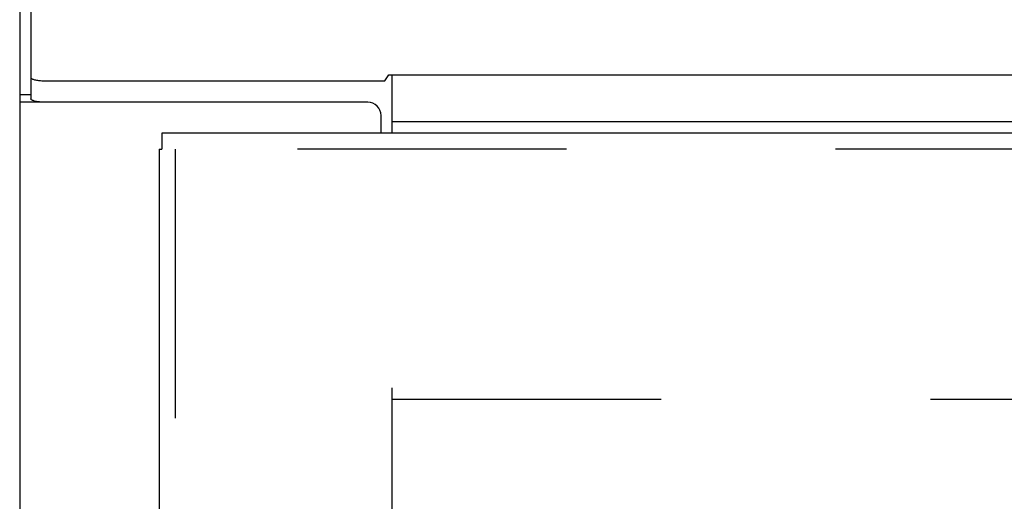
# Model space of a CAD drawing. Header units: inches. Extents: x 0 to 230, y 0 to 149.
# Tile 159 of 256: x 33.1 to 37.73, y 106.87 to 109.13. Entities that reach past the tile are written whole.
import ezdxf

# ---------------------------------------------------------------- set-up
doc = ezdxf.new("R2010")
doc.units = ezdxf.units.IN
doc.header["$LTSCALE"] = 12.648283
doc.header["$MEASUREMENT"] = 0
doc.linetypes.add('HIDDEN', pattern=[0.2, 0.1, -0.1])
doc.layers.get('0').update_dxf_attribs({"linetype": 'CONTINUOUS'})
doc.layers.add('DEFAULT_2', color=8, linetype='HIDDEN')
doc.layers.add('LEFTHAND_DOOR_ASSEMBLY', color=7, linetype='CONTINUOUS')

msp = doc.modelspace()

# ---------------------------------------------------------------- linework, layer by layer
at = {"color": 7, "linetype": 'Continuous'}
for p, q in [((33.1569, 112.0044), (33.1569, 108.7601)), ((33.2194, 108.8444), (34.8208, 108.8444)), ((34.8208, 108.8444), (34.8393, 108.8716)), ((34.8393, 108.8716), (103.3705, 108.8716)), ((34.8549, 108.5979), (34.8549, 108.8716)), ((33.1049, 108.7796), (33.1569, 108.7796)), ((34.8549, 108.6533), (103.3549, 108.6533))]:
    msp.add_line(p, q, dxfattribs=at)
at = {"color": 3, "linetype": 'Continuous'}
for p, q in [((33.1049, 111.8739), (33.1049, 36.9519)), ((34.7404, 108.7439), (33.1049, 108.7439)), ((34.8029, 108.5979), (34.8029, 108.6814))]:
    msp.add_line(p, q, dxfattribs=at)
at = {"color": 7, "linetype": 'Continuous'}
msp.add_lwpolyline([(33.1569, 108.8606), (33.1571, 108.8592), (33.1578, 108.8578), (33.159, 108.8564), (33.1607, 108.8551), (33.1628, 108.8538), (33.1653, 108.8525), (33.1682, 108.8513), (33.1715, 108.8502), (33.1752, 108.8492), (33.1792, 108.8482), (33.1835, 108.8473), (33.1881, 108.8466), (33.193, 108.8459), (33.198, 108.8454), (33.2032, 108.845), (33.2085, 108.8447), (33.2139, 108.8445), (33.2194, 108.8444)], dxfattribs=at)
at = {"color": 3, "linetype": 'Continuous'}
msp.add_lwpolyline([(33.2194, 108.744), (33.2139, 108.744), (33.2085, 108.7442), (33.2032, 108.7445), (33.198, 108.7449), (33.193, 108.7455), (33.1881, 108.7461), (33.1835, 108.7469), (33.1792, 108.7477), (33.1752, 108.7487), (33.1715, 108.7497), (33.1682, 108.7509), (33.1653, 108.7521), (33.1628, 108.7533), (33.1607, 108.7546), (33.159, 108.756), (33.1578, 108.7573), (33.1571, 108.7587), (33.1569, 108.7601)], dxfattribs=at)
msp.add_arc((34.7404, 108.6814), 0.0625, 0, 90, dxfattribs=at)
at = {"layer": 'DEFAULT_2', "color": 8, "linetype": 'HIDDEN'}
for p, q in [((34.8549, 38.2959), (34.8549, 107.3999)), ((34.8549, 107.3479), (67.4589, 107.3479))]:
    msp.add_line(p, q, dxfattribs=at)
at = {"layer": 'LEFTHAND_DOOR_ASSEMBLY', "color": 7, "linetype": 'Continuous'}
for p in [(33.7736, 108.5979), (33.7606, 108.5229)]:
    msp.add_line(p, (33.7736, 108.5229), dxfattribs=at)
at = {"layer": 'LEFTHAND_DOOR_ASSEMBLY', "color": 3, "linetype": 'Continuous'}
for p, q in [((68.5601, 108.5979), (33.7736, 108.5979)), ((33.7606, 108.5229), (33.7606, 37.1729))]:
    msp.add_line(p, q, dxfattribs=at)
at = {"layer": 'LEFTHAND_DOOR_ASSEMBLY', "color": 8, "linetype": 'HIDDEN'}
for p, q in [((68.5601, 108.5229), (33.7736, 108.5229)), ((33.8356, 108.5229), (33.8356, 37.1729))]:
    msp.add_line(p, q, dxfattribs=at)

doc.saveas('drawing.dxf')
